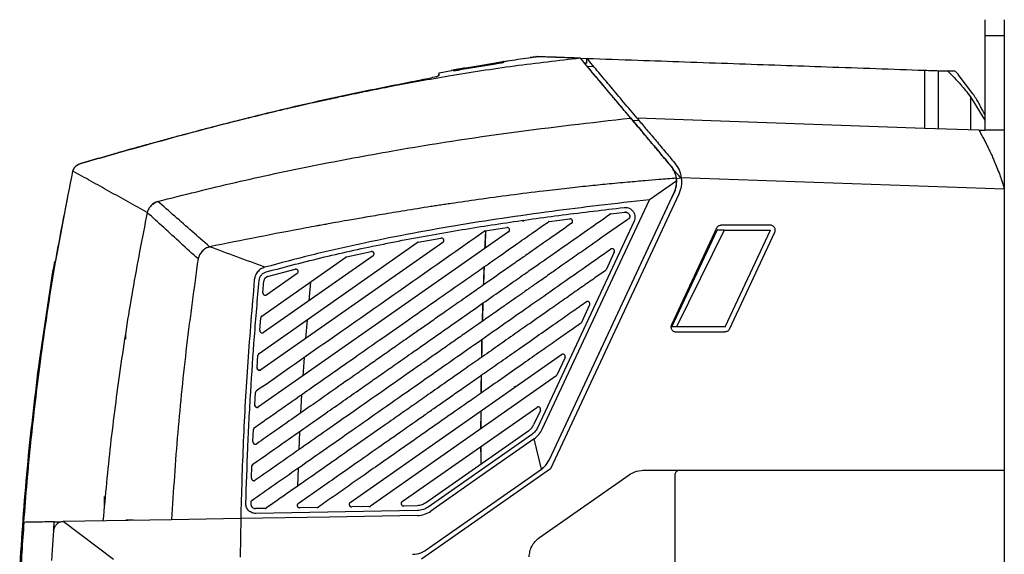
# Model space of a CAD drawing. Extents: x 594 to 1520, y 236 to 1207.
# Tile 26 of 71: x 1317 to 1520, y 712 to 822. Entities that reach past the tile are written whole.
import ezdxf

# ---------------------------------------------------------------- set-up
doc = ezdxf.new("R2010")
doc.units = 0
doc.header["$LTSCALE"] = 5
doc.layers.get('0').update_dxf_attribs({"linetype": 'CONTINUOUS'})

msp = doc.modelspace()

# ---------------------------------------------------------------- linework, layer by layer
at = {"color": 7, "linetype": 'Continuous'}
for p, q in [((1516.05, 818.6), (1516.05, 799.14)), ((1520.05, 818.6), (1516.05, 818.6)), ((1520.05, 818.6), (1520.05, 799.14)), ((1407.72, 811.8), (1415.03, 813.06)), ((1415.03, 812.99), (1407.72, 811.75)), ((1407.72, 811.73), (1415.03, 812.97)), ((1415.03, 812.97), (1415.05, 812.82)), ((1416.6, 813.31), (1416.54, 813.23)), ((1416.57, 813.31), (1416.57, 813.31)), ((1416.58, 813.31), (1416.57, 813.31)), ((1416.6, 813.26), (1416.6, 813.26)), ((1416.6, 813.2), (1416.6, 813.09)), ((1422.18, 814.15), (1423.38, 814.33)), ((1423.38, 814.3), (1422.18, 814.16)), ((1423.71, 814.34), (1423.62, 814.33)), ((1432.56, 814.01), (1433.91, 813.97)), ((1433.91, 812.97), (1433.43, 812.98)), ((1433.91, 812.97), (1433.91, 813.97)), ((1403.27, 810.37), (1403.38, 810.99)), ((1403.38, 810.99), (1405.94, 811.48)), ((1406.28, 811.54), (1405.85, 811.46)), ((1406.27, 811.54), (1406.32, 811.54)), ((1406.32, 811.5), (1406.32, 811.54)), ((1406.32, 811.37), (1406.32, 811.46)), ((1408.8, 811.99), (1407.44, 811.74)), ((1407.72, 811.73), (1407.74, 811.6)), ((1415.03, 812.81), (1407.73, 811.6)), ((1433.95, 812.36), (1435.29, 812.32)), ((1506.43, 811.43), (1506.43, 799.43)), ((1506.43, 811.43), (1508.3, 811.37)), ((1510.6, 810.67), (1509.94, 811.31)), ((1513.58, 806.68), (1510.56, 810.64)), ((1513.05, 806.05), (1516.05, 801.21)), ((1513.05, 806.05), (1513.05, 799.2)), ((1443.31, 801.2), (1444.66, 801.16)), ((1503.55, 799.53), (1444.28, 801.6)), ((1514.84, 799.14), (1503.55, 799.53)), ((1514.84, 799.14), (1516.05, 799.14)), ((1520.05, 799.14), (1516.05, 799.14)), ((1329.21, 792.2), (1329.22, 792.21)), ((1451.26, 791.73), (1451.78, 790.98)), ((1452.43, 788.68), (1446.8, 784.79)), ((1452.43, 788.68), (1452.38, 789.22)), ((1452.39, 789.15), (1453.29, 789.29)), ((1452.43, 788.52), (1452.43, 788.68)), ((1453.38, 789.29), (1453.29, 789.29)), ((1520.05, 786.96), (1453.38, 789.31)), ((1452.12, 786.77), (1451.96, 786.4)), ((1520, 787.12), (1520.05, 786.96)), ((1520.05, 786.96), (1520.05, 728.96)), ((1324.25, 772.09), (1326.82, 785.82)), ((1345.34, 784.46), (1344.95, 784.32)), ((1424.69, 737.46), (1446.8, 784.79)), ((1426.17, 731.17), (1451.96, 786.4)), ((1426.17, 731.17), (1451.44, 785.29)), ((1452.87, 785.98), (1426.4, 729.29)), ((1451.96, 786.4), (1451.44, 785.29)), ((1344.19, 783.8), (1344.19, 783.79)), ((1441.59, 783.21), (1441.82, 783.22)), ((1420.9, 780.38), (1420.8, 780.6)), ((1426.1, 780.29), (1430.39, 780.85)), ((1438.84, 781.88), (1441.7, 782.21)), ((1412.91, 778.39), (1417.37, 779.06)), ((1416.14, 779.89), (1416.55, 779.95)), ((1443.63, 780.37), (1423.79, 737.88)), ((1460.67, 778.96), (1451.34, 758.96)), ((1451.42, 758.54), (1460.75, 778.54)), ((1462.21, 778.54), (1452.41, 758.54)), ((1462.21, 778.54), (1460.75, 778.54)), ((1471.78, 779.54), (1461.57, 779.54)), ((1462.21, 778.54), (1471.78, 778.54)), ((1462.45, 758.54), (1471.78, 778.54)), ((1417.73, 778.16), (1366.14, 742.03)), ((1399.08, 776.03), (1403.78, 776.88)), ((1417.84, 778.26), (1417.73, 778.16)), ((1463.36, 758.12), (1472.69, 778.12)), ((1355.56, 774.95), (1356.01, 775.1)), ((1366.22, 753.07), (1398.89, 775.95)), ((1404.15, 775.98), (1366.61, 749.69)), ((1354.05, 773.59), (1354.06, 773.6)), ((1366.8, 760.8), (1384.12, 772.94)), ((1389.75, 773.22), (1367.17, 757.4)), ((1384.3, 773.02), (1384.12, 772.94)), ((1384.12, 772.94), (1384.3, 773.02)), ((1384.3, 773.02), (1389.36, 774.11)), ((1389.54, 774.12), (1389.36, 774.11)), ((1439.54, 773.98), (1437.85, 770.35)), ((1320.89, 751.45), (1323.75, 770.42)), ((1324.02, 771.99), (1323.75, 770.42)), ((1323.75, 770.42), (1323.75, 770.42)), ((1324.25, 771.99), (1324.02, 771.99)), ((1367.97, 768.94), (1373.68, 770.46)), ((1367.97, 768.95), (1367.43, 768.57)), ((1374.09, 769.57), (1367.81, 765.17)), ((1367.02, 765.63), (1367.24, 768.07)), ((1376.84, 767.83), (1376.47, 763.92)), ((1434.46, 763.1), (1432.76, 759.47)), ((1366.38, 757.85), (1366.59, 760.43)), ((1376.14, 760.02), (1375.82, 756.14)), ((1452.41, 758.54), (1451.42, 758.54)), ((1462.45, 758.54), (1452.41, 758.54)), ((1338.71, 756.01), (1338.71, 757.16)), ((1366.38, 757.85), (1366.38, 757.81)), ((1452.25, 757.54), (1462.45, 757.54)), ((1365.83, 750.13), (1366, 752.7)), ((1375.53, 752.27), (1375.27, 748.42)), ((1385.05, 722.31), (1428.64, 752.83)), ((1429.38, 752.21), (1427.68, 748.59)), ((1319.18, 736.39), (1320.89, 751.45)), ((1320.75, 750.4), (1320.89, 751.45)), ((1427.51, 748.39), (1389.2, 721.56)), ((1419.14, 746.23), (1418.81, 746.09)), ((1365.35, 742.47), (1365.5, 745.02)), ((1375.02, 744.59), (1374.8, 740.77)), ((1395.78, 722.5), (1423.55, 741.95)), ((1424.29, 741.33), (1422.88, 738.31)), ((1364.97, 734.87), (1365.09, 737.39)), ((1374.61, 736.97), (1374.43, 733.19)), ((1421.88, 737.12), (1400.56, 722.18)), ((1422.46, 736.3), (1401.13, 721.36)), ((1424.51, 729.19), (1423.03, 735.48)), ((1364.67, 727.33), (1364.76, 729.83)), ((1424.51, 729.19), (1425.45, 730.05)), ((1425.45, 730.05), (1426.17, 731.17)), ((1374.28, 729.42), (1374.15, 725.66)), ((1426.4, 729.29), (1399.78, 710.65)), ((1400.71, 712.53), (1424.51, 729.19)), ((1400.71, 712.53), (1424.51, 729.19)), ((1424.11, 715.07), (1442.65, 728.05)), ((1445.52, 728.96), (1520.05, 728.96)), ((1452.06, 727.96), (1452.06, 688.96)), ((1520.05, 728.96), (1520.05, 687.96)), ((1364.67, 727.33), (1364.67, 727.31)), ((1334.31, 721.84), (1334.31, 723.54)), ((1334.31, 721.84), (1334.47, 721.84)), ((1363.51, 722.06), (1363.51, 722.11)), ((1364.52, 722.33), (1364.51, 722.08)), ((1388.92, 721.47), (1385.35, 721.4)), ((1398.89, 721.64), (1396.08, 721.59)), ((1367.47, 721.09), (1365.53, 721.06)), ((1398.9, 720.64), (1365.54, 720.06)), ((1378.2, 721.28), (1374.62, 721.22)), ((1348.15, 718.75), (1325.78, 718.36)), ((1336.17, 710.54), (1325.78, 718.36)), ((1340.31, 718.66), (1338.71, 718.66)), ((1338.71, 718.59), (1338.71, 718.66)), ((1340.31, 718.62), (1340.31, 718.66)), ((1362.44, 719), (1348.15, 718.75)), ((1362.44, 719), (1362.32, 711)), ((1317.43, 716.17), (1316.85, 708.53)), ((1323.82, 716.52), (1323.52, 712.52)), ((1323.52, 712.52), (1323.37, 710.32))]:
    msp.add_line(p, q, dxfattribs=at)
at = {"color": 8, "linetype": 'Continuous'}
msp.add_line((1420.64, 780.53), (1420.74, 780.32), dxfattribs=at)
at = {"color": 7, "linetype": 'Continuous', "flags": 128}
for points in [[(1412.86, 774.75), (1412.88, 775.21), (1412.9, 775.67), (1412.92, 776.12), (1412.94, 776.58), (1412.97, 777.04), (1412.99, 777.49), (1413.01, 777.95), (1413.03, 778.41)], [(1412.57, 767.22), (1412.59, 767.69), (1412.6, 768.16), (1412.62, 768.63), (1412.64, 769.1), (1412.66, 769.57), (1412.67, 770.04), (1412.69, 770.51), (1412.71, 770.98)], [(1412.34, 759.74), (1412.36, 760.2), (1412.37, 760.67), (1412.38, 761.14), (1412.39, 761.61), (1412.41, 762.07), (1412.42, 762.54), (1412.44, 763.01), (1412.45, 763.47)], [(1412.18, 752.3), (1412.19, 752.76), (1412.2, 753.23), (1412.2, 753.69), (1412.21, 754.15), (1412.22, 754.62), (1412.23, 755.08), (1412.24, 755.55), (1412.25, 756.01)], [(1412.07, 744.9), (1412.08, 745.36), (1412.08, 745.82), (1412.09, 746.28), (1412.09, 746.75), (1412.1, 747.21), (1412.11, 747.67), (1412.11, 748.13), (1412.12, 748.59)], [(1412.03, 737.54), (1412.03, 738), (1412.03, 738.46), (1412.03, 738.92), (1412.04, 739.38), (1412.04, 739.84), (1412.04, 740.3), (1412.04, 740.76), (1412.04, 741.22)], [(1423.03, 735.48), (1412.37, 728.01), (1401.7, 720.54)], [(1412.05, 730.23), (1412.04, 730.69), (1412.04, 731.14), (1412.04, 731.6), (1412.04, 732.06), (1412.04, 732.51), (1412.03, 732.97), (1412.03, 733.42), (1412.03, 733.88)], [(1398.92, 719.64), (1380.68, 719.32), (1362.44, 719)]]:
    msp.add_lwpolyline(points, dxfattribs=at)
at = {"color": 7, "linetype": 'Continuous'}
for centre, radius, start, end in [((1365.26, 729.81), 0.5, 125.0074, 177.8256), ((1398.83, 724.65), 5.01, 271.0319, 304.9714)]:
    msp.add_arc(centre, radius, start, end, dxfattribs=at)
for start_param, end_param in [(3.102369, 3.10642), (3.110592, 3.114751), (3.118897, 3.123031), (3.127152, 3.13126), (3.135356, 3.13944), (3.143512, 3.147572), (3.151621, 3.155658)]:
    msp.add_ellipse((2316.75, 735.88), major_axis=(904.71, -7.07), ratio=0.999712, start_param=start_param, end_param=end_param, dxfattribs=at)
for points, knots in [([(1516.05, 821.96), (1516.05, 821.91), (1516.05, 821.82), (1516.05, 821.09), (1516.05, 820.01), (1516.05, 819.07), (1516.05, 818.6)], [0, 0, 0, 0, 0.25, 0.5, 0.75, 1, 1, 1, 1]), ([(1520.05, 821.96), (1520.05, 821.91), (1520.05, 821.82), (1520.05, 821.09), (1520.05, 820.01), (1520.05, 819.07), (1520.05, 818.6)], [0, 0, 0, 0, 0.25, 0.5, 0.75, 1, 1, 1, 1]), ([(1432.56, 814.01), (1428.02, 813.49), (1418.92, 812.45), (1405.89, 810.43), (1397.03, 808.83), (1392.3, 807.92), (1391.13, 807.69), (1389.97, 807.46), (1388.81, 807.23), (1387.64, 806.99), (1386.48, 806.75), (1385.32, 806.51), (1384.26, 806.29), (1383.13, 806.05), (1381.74, 805.75), (1379.8, 805.33), (1377.6, 804.85), (1375.25, 804.32), (1373.12, 803.83), (1371.06, 803.35), (1365.88, 802.12), (1360.91, 800.89), (1356.13, 799.66), (1354.65, 799.28), (1352.87, 798.81), (1350.67, 798.23), (1348.07, 797.53), (1345.19, 796.74), (1342.36, 795.96), (1339.9, 795.27), (1338.05, 794.75), (1337.03, 794.46), (1336.62, 794.34)], [0, 0, 0, 0, 0.1399949, 0.2800115, 0.4032431, 0.4153474, 0.4274518, 0.4395563, 0.451661, 0.4637658, 0.4758706, 0.4879756, 0.5000806, 0.5088372, 0.5233311, 0.543562, 0.5695299, 0.5923413, 0.6171229, 0.6366453, 0.6568265, 0.7800142, 0.793388, 0.8077982, 0.8266208, 0.849856, 0.8775034, 0.9087712, 0.9413457, 0.9674084, 0.9869599, 1, 1, 1, 1]), ([(1415.03, 813.06), (1415.23, 813.09), (1415.63, 813.16), (1416.07, 813.22), (1416.34, 813.27), (1416.49, 813.29), (1416.59, 813.3), (1416.6, 813.3), (1416.6, 813.31)], [0, 0, 0, 0, 0.249794, 0.4991495, 0.624308, 0.749494, 0.874722, 1, 1, 1, 1]), ([(1416.6, 813.26), (1416.6, 813.26), (1416.59, 813.25), (1416.49, 813.23), (1416.33, 813.21), (1416.07, 813.16), (1415.63, 813.09), (1415.23, 813.02), (1415.03, 812.99)], [0, 0, 0, 0, 0.125257, 0.250468, 0.375663, 0.50082, 0.750155, 1, 1, 1, 1]), ([(1415.03, 812.97), (1415.23, 813), (1415.63, 813.07), (1416.07, 813.13), (1416.34, 813.17), (1416.49, 813.19), (1416.59, 813.2), (1416.6, 813.2), (1416.6, 813.2)], [0, 0, 0, 0, 0.249777, 0.499118, 0.624311, 0.749506, 0.874735, 1, 1, 1, 1]), ([(1416.6, 813.09), (1416.6, 813.08), (1416.59, 813.08), (1416.49, 813.06), (1416.33, 813.03), (1416.07, 812.98), (1415.63, 812.91), (1415.23, 812.84), (1415.03, 812.81)], [0, 0, 0, 0, 0.1252611, 0.2504729, 0.3756631, 0.5008145, 0.7501442, 1, 1, 1, 1]), ([(1423.96, 814.31), (1423.25, 814.22), (1421.78, 814.01), (1419.58, 813.7), (1417.83, 813.45), (1416.88, 813.3), (1416.6, 813.26)], [0, 0, 0, 0, 0.269916, 0.558662, 0.873906, 1, 1, 1, 1]), ([(1427.53, 814.19), (1426.7, 814.22), (1425.04, 814.28), (1423.65, 814.32), (1423.47, 814.33), (1423.38, 814.33)], [0, 0, 0, 0, 0.334267, 0.6676, 1, 1, 1, 1]), ([(1432.56, 814.01), (1431.41, 814.05), (1429.1, 814.13), (1426.58, 814.22), (1424.83, 814.28), (1424.26, 814.3), (1424.02, 814.31)], [0, 0, 0, 0, 0.268543, 0.536083, 0.802621, 1, 1, 1, 1]), ([(1432.56, 814.01), (1431.57, 814.05), (1429.58, 814.12), (1427.4, 814.19), (1425.82, 814.25), (1424.84, 814.28), (1424.72, 814.29), (1424.66, 814.29)], [0, 0, 0, 0, 0.201271, 0.402337, 0.602525, 0.801167, 1, 1, 1, 1]), ([(1442.94, 801.65), (1441.75, 803.06), (1439.39, 805.88), (1435.9, 810.04), (1433.67, 812.69), (1432.56, 814.01)], [0, 0, 0, 0, 0.333781, 0.66716, 1, 1, 1, 1]), ([(1433.91, 813.97), (1437.4, 813.84), (1444.12, 813.61), (1454.21, 813.26), (1464.06, 812.91), (1473.83, 812.57), (1483.62, 812.23), (1493.51, 811.88), (1500.22, 811.65), (1503.55, 811.53)], [0, 0, 0, 0, 0.150045, 0.288914, 0.434016, 0.573501, 0.709614, 0.855619, 1, 1, 1, 1]), ([(1444.28, 801.6), (1443.34, 802.73), (1441.52, 804.9), (1438.85, 808.07), (1436.29, 811.13), (1434.71, 813.01), (1433.91, 813.97)], [0, 0, 0, 0, 0.258847, 0.500696, 0.747666, 1, 1, 1, 1]), ([(1403.38, 810.41), (1403.38, 810.42), (1403.38, 810.47), (1403.38, 810.66), (1403.38, 810.92), (1403.38, 810.96), (1403.38, 810.99)], [0, 0, 0, 0, 0.014839, 0.139064, 0.49063, 1, 1, 1, 1]), ([(1403.38, 810.99), (1403.38, 810.99), (1403.38, 810.99), (1403.38, 810.99), (1403.38, 810.99)], [0, 0, 0, 0, 0.499993, 1, 1, 1, 1]), ([(1407.44, 811.75), (1407.35, 811.73), (1407.07, 811.68), (1406.68, 811.61), (1406.4, 811.56), (1406.29, 811.54), (1406.27, 811.54), (1406.27, 811.54)], [0, 0, 0, 0, 0.136599, 0.424093, 0.711401, 0.855699, 1, 1, 1, 1]), ([(1406.32, 811.54), (1406.34, 811.54), (1406.38, 811.55), (1406.69, 811.61), (1407.08, 811.68), (1407.44, 811.75), (1407.63, 811.78), (1407.72, 811.8)], [0, 0, 0, 0, 0.249846, 0.499421, 0.74895, 0.874442, 1, 1, 1, 1]), ([(1407.72, 811.75), (1407.63, 811.73), (1407.44, 811.7), (1407.08, 811.63), (1406.69, 811.56), (1406.38, 811.51), (1406.34, 811.51), (1406.32, 811.5)], [0, 0, 0, 0, 0.125529, 0.251005, 0.500551, 0.750152, 1, 1, 1, 1]), ([(1406.32, 811.46), (1406.34, 811.47), (1406.38, 811.48), (1406.69, 811.54), (1407.08, 811.61), (1407.44, 811.68), (1407.63, 811.71), (1407.72, 811.73)], [0, 0, 0, 0, 0.249922, 0.499494, 0.748977, 0.874449, 1, 1, 1, 1]), ([(1407.73, 811.6), (1407.63, 811.58), (1407.44, 811.55), (1407.08, 811.49), (1406.69, 811.42), (1406.38, 811.37), (1406.34, 811.37), (1406.32, 811.37)], [0, 0, 0, 0, 0.125517, 0.250992, 0.50056, 0.750173, 1, 1, 1, 1]), ([(1443.31, 801.2), (1442.82, 801.79), (1441.93, 802.85), (1440.74, 804.26), (1439.83, 805.35), (1439.09, 806.23), (1437.86, 807.7), (1436.1, 809.8), (1434.66, 811.51), (1433.95, 812.36)], [0, 0, 0, 0, 0.1512006, 0.2744534, 0.3673914, 0.4361406, 0.5045982, 0.7561922, 1, 1, 1, 1]), ([(1503.55, 811.53), (1503.55, 811.25), (1503.55, 810.67), (1503.55, 809.55), (1503.55, 808.27), (1503.55, 806.8), (1503.55, 805.17), (1503.55, 803.39), (1503.55, 801.49), (1503.55, 800.19), (1503.55, 799.53)], [0, 0, 0, 0, 0.1159087, 0.2326203, 0.3541547, 0.4756838, 0.602469, 0.7309257, 0.8651826, 1, 1, 1, 1]), ([(1503.55, 811.53), (1503.59, 811.53), (1503.67, 811.53), (1504.3, 811.51), (1505.06, 811.48), (1505.78, 811.46), (1506.21, 811.44), (1506.43, 811.43)], [0, 0, 0, 0, 0.243199, 0.498928, 0.713499, 0.856657, 1, 1, 1, 1]), ([(1508.3, 811.37), (1508.77, 810.92), (1509.73, 810), (1510.96, 808.66), (1512.08, 807.33), (1512.72, 806.49), (1513.05, 806.05)], [0, 0, 0, 0, 0.2715584, 0.5505357, 0.7657803, 1, 1, 1, 1]), ([(1509.84, 811.31), (1509.79, 811.32), (1509.65, 811.32), (1508.83, 811.35), (1508.3, 811.37)], [0, 0, 0, 0, 0.345822, 1, 1, 1, 1]), ([(1336.62, 794.34), (1341.66, 795.76), (1351.76, 798.6), (1367, 802.52), (1382.32, 806.13), (1392.6, 808.17), (1397.74, 809.18)], [0, 0, 0, 0, 0.24995, 0.499976, 0.750043, 1, 1, 1, 1]), ([(1397.74, 809.18), (1398.48, 809.33), (1399.36, 809.5), (1400.7, 809.77), (1401.91, 810.01), (1403.12, 810.3), (1403.29, 810.37), (1403.38, 810.41)], [0, 0, 0, 0, 0.250534, 0.294578, 0.502879, 0.751353, 1, 1, 1, 1]), ([(1516.05, 802.32), (1516, 802.43), (1515.88, 802.66), (1515.69, 803.04), (1515.48, 803.44), (1515.16, 804.04), (1514.73, 804.82), (1514.17, 805.77), (1513.79, 806.35), (1513.58, 806.68)], [0, 0, 0, 0, 0.062676, 0.129435, 0.199721, 0.277137, 0.463163, 0.701821, 1, 1, 1, 1]), ([(1345.34, 784.46), (1350.68, 785.8), (1361.37, 788.49), (1377.54, 791.92), (1396.51, 795.46), (1418.3, 798.85), (1434.72, 800.72), (1442.94, 801.65)], [0, 0, 0, 0, 0.166673, 0.333369, 0.500062, 0.750029, 1, 1, 1, 1]), ([(1442.94, 801.65), (1443.82, 800.6), (1445.58, 798.5), (1448.38, 795.16), (1450.3, 792.87), (1451.26, 791.73)], [0, 0, 0, 0, 0.332698, 0.665993, 1, 1, 1, 1]), ([(1451.26, 791.73), (1450.55, 792.58), (1449.12, 794.29), (1447.05, 796.75), (1445.07, 799.1), (1443.9, 800.5), (1443.31, 801.2)], [0, 0, 0, 0, 0.251076, 0.501801, 0.751371, 1, 1, 1, 1]), ([(1444.28, 801.6), (1444.85, 800.93), (1446.01, 799.55), (1447.93, 797.26), (1449.94, 794.86), (1451.33, 793.21), (1452.03, 792.37)], [0, 0, 0, 0, 0.245197, 0.498263, 0.746894, 1, 1, 1, 1]), ([(1514.84, 799.14), (1514.97, 798.9), (1515.23, 798.41), (1515.65, 797.63), (1516.07, 796.81), (1516.51, 795.95), (1516.95, 795.04), (1517.33, 794.25), (1517.67, 793.49), (1518.05, 792.62), (1518.55, 791.41), (1519.06, 790.06), (1519.48, 788.84), (1519.76, 787.96), (1519.91, 787.43), (1519.98, 787.2), (1520, 787.14), (1520, 787.12), (1520, 787.12), (1520, 787.12), (1520, 787.12), (1520, 787.12), (1520, 787.12)], [0, 0, 0, 0, 0.07714, 0.154275, 0.231425, 0.308595, 0.388572, 0.468534, 0.510025, 0.576044, 0.677924, 0.793562, 0.883583, 0.94803, 0.986861, 0.996646, 0.999127, 0.999765, 0.999933, 0.999979, 0.999992, 1, 1, 1, 1]), ([(1520.05, 799.14), (1520.05, 798.31), (1520.05, 796.64), (1520.05, 793.62), (1520.05, 790.36), (1520.05, 788.09), (1520.05, 786.96)], [0, 0, 0, 0, 0.250031, 0.500076, 0.750031, 1, 1, 1, 1]), ([(1336.62, 794.34), (1335.38, 793.99), (1332.91, 793.28), (1330.45, 792.56), (1329.21, 792.2)], [0, 0, 0, 0, 0.499999, 1, 1, 1, 1]), ([(1329.22, 792.21), (1330.45, 792.56), (1332.92, 793.28), (1335.38, 793.99), (1336.62, 794.34)], [0, 0, 0, 0, 0.5000543, 1, 1, 1, 1]), ([(1321.09, 751.35), (1322.02, 757.94), (1323.89, 771.12), (1326.51, 784.17), (1327.82, 790.69)], [0, 0, 0, 0, 0.5000063, 1, 1, 1, 1]), ([(1327.82, 790.7), (1327.87, 790.87), (1327.98, 791.22), (1328.3, 791.66), (1328.71, 792.01), (1329.05, 792.14), (1329.22, 792.21)], [0, 0, 0, 0, 0.250165, 0.500065, 0.749906, 1, 1, 1, 1]), ([(1327.82, 790.69), (1327.86, 790.84), (1327.96, 791.19), (1328.28, 791.65), (1328.72, 792.01), (1329.06, 792.14), (1329.21, 792.2)], [0, 0, 0, 0, 0.213313, 0.500729, 0.767695, 1, 1, 1, 1]), ([(1343.15, 782.16), (1341.84, 782.9), (1339.2, 784.36), (1335.31, 786.52), (1331.5, 788.65), (1329.05, 790.01), (1327.82, 790.69)], [0, 0, 0, 0, 0.249998, 0.5, 0.750002, 1, 1, 1, 1]), ([(1452.38, 789.22), (1452.28, 789.68), (1452.08, 790.6), (1451.54, 791.35), (1451.26, 791.73)], [0, 0, 0, 0, 0.499413, 1, 1, 1, 1]), ([(1453.29, 789.29), (1453.04, 789.57), (1452.53, 790.13), (1452.03, 790.69), (1451.78, 790.98)], [0, 0, 0, 0, 0.499945, 1, 1, 1, 1]), ([(1452.39, 789.15), (1452.33, 789.48), (1452.22, 790.11), (1451.93, 790.69), (1451.78, 790.98)], [0, 0, 0, 0, 0.505246, 1, 1, 1, 1]), ([(1452.03, 792.37), (1452.36, 791.91), (1453.03, 790.99), (1453.26, 789.87), (1453.38, 789.31)], [0, 0, 0, 0, 0.5001495, 1, 1, 1, 1]), ([(1448.74, 788.95), (1447.8, 788.87), (1445.67, 788.7), (1442.11, 788.39), (1438.86, 788.09), (1436.12, 787.82), (1434.11, 787.61), (1431.99, 787.39), (1429.75, 787.14), (1427.4, 786.87), (1423.5, 786.41), (1418.18, 785.75), (1411.82, 784.88), (1407.55, 784.26), (1405.28, 783.92), (1404.66, 783.83), (1404.05, 783.74), (1403.45, 783.65), (1402.84, 783.56), (1402.24, 783.46), (1400.05, 783.13), (1396.52, 782.57), (1391.88, 781.8), (1387.95, 781.13), (1384.73, 780.57), (1382.33, 780.15), (1380.65, 779.84), (1379.6, 779.65), (1378.83, 779.51), (1377.66, 779.3), (1370.03, 777.89), (1362.65, 776.42), (1356.01, 775.1)], [0, 0, 0, 0, 0.03007, 0.068137, 0.114201, 0.134487, 0.156007, 0.178762, 0.202752, 0.227978, 0.25444, 0.328258, 0.399311, 0.459548, 0.466175, 0.472775, 0.479349, 0.485895, 0.492414, 0.498906, 0.505371, 0.563139, 0.613269, 0.655761, 0.690616, 0.717833, 0.733862, 0.745176, 0.751778, 0.758937, 0.783216, 1, 1, 1, 1]), ([(1452.38, 789.22), (1451.77, 789.18), (1450.56, 789.09), (1449.34, 789), (1448.74, 788.95)], [0, 0, 0, 0, 0.499999, 1, 1, 1, 1]), ([(1451.96, 786.4), (1452.1, 786.74), (1452.37, 787.42), (1452.41, 788.15), (1452.43, 788.52)], [0, 0, 0, 0, 0.491551, 1, 1, 1, 1]), ([(1452.12, 786.77), (1452.23, 787.16), (1452.47, 787.94), (1452.42, 788.75), (1452.39, 789.15)], [0, 0, 0, 0, 0.503619, 1, 1, 1, 1]), ([(1453.38, 789.31), (1453.41, 788.74), (1453.48, 787.59), (1453.07, 786.52), (1452.87, 785.98)], [0, 0, 0, 0, 0.494276, 1, 1, 1, 1]), ([(1345.34, 784.46), (1345.08, 784.36), (1344.57, 784.16), (1343.96, 783.59), (1343.42, 782.95), (1343.24, 782.43), (1343.15, 782.16)], [0, 0, 0, 0, 0.249866, 0.500043, 0.749893, 1, 1, 1, 1]), ([(1344.21, 783.78), (1344.33, 783.9), (1344.65, 784.21), (1345.08, 784.37), (1345.34, 784.46)], [0, 0, 0, 0, 0.384555, 1, 1, 1, 1]), ([(1356.01, 775.1), (1354.8, 776.16), (1352.39, 778.27), (1348.82, 781.41), (1346.5, 783.45), (1345.34, 784.46)], [0, 0, 0, 0, 0.333332, 0.666668, 1, 1, 1, 1]), ([(1446.8, 784.79), (1443.3, 784.4), (1436.59, 783.65), (1426.47, 782.38), (1416.62, 781), (1406.6, 779.43), (1396.78, 777.68), (1386.87, 775.67), (1377.12, 773.45), (1370.63, 771.72), (1367.44, 770.87)], [0, 0, 0, 0, 0.1307952, 0.2509738, 0.3794602, 0.5009024, 0.6281739, 0.7502937, 0.8770747, 1, 1, 1, 1]), ([(1367.7, 769.91), (1371.7, 770.96), (1379.72, 773.08), (1391.96, 775.73), (1404.23, 778.03), (1416.55, 779.99), (1428.97, 781.72), (1437.34, 782.7), (1441.59, 783.21)], [0, 0, 0, 0, 0.165026, 0.3311, 0.499634, 0.663471, 0.82911, 1, 1, 1, 1]), ([(1441.82, 783.22), (1441.82, 783.22), (1441.96, 783.22), (1442.22, 783.19), (1442.67, 783.05), (1443.08, 782.8), (1443.36, 782.5), (1443.48, 782.33), (1443.52, 782.27), (1443.61, 782.13), (1443.74, 781.82), (1443.83, 781.32), (1443.8, 780.83), (1443.69, 780.52), (1443.63, 780.37)], [0, 0, 0, 0, 0.000017, 0.105819, 0.19959, 0.350289, 0.45266, 0.506461, 0.506464, 0.506468, 0.633104, 0.757584, 0.879882, 1, 1, 1, 1]), ([(1343.15, 782.16), (1342.1, 776.82), (1339.99, 766.12), (1338.37, 755.34), (1337.56, 749.94)], [0, 0, 0, 0, 0.499999, 1, 1, 1, 1]), ([(1353.63, 772.59), (1352.45, 773.67), (1350.08, 775.84), (1346.55, 779.06), (1344.29, 781.13), (1343.15, 782.16)], [0, 0, 0, 0, 0.333329, 0.66667, 1, 1, 1, 1]), ([(1364.97, 730.22), (1367.25, 731.82), (1371.96, 735.12), (1379.07, 740.1), (1384.76, 744.08), (1388.91, 746.99), (1391.64, 748.9), (1394.71, 751.05), (1398.27, 753.54), (1402.24, 756.33), (1406.26, 759.14), (1410.39, 762.03), (1414.38, 764.83), (1418.14, 767.46), (1421.21, 769.61), (1424.17, 771.68), (1428.15, 774.47), (1433.07, 777.91), (1436.85, 780.56), (1438.61, 781.79)], [0, 0, 0, 0, 0.092828, 0.191701, 0.28978, 0.324677, 0.360937, 0.40103, 0.44942, 0.506104, 0.562932, 0.613076, 0.674427, 0.725451, 0.76615, 0.799673, 0.845832, 0.92833, 1, 1, 1, 1]), ([(1442.59, 780.92), (1441.14, 779.9), (1438.14, 777.8), (1434.63, 775.34), (1432.05, 773.54), (1430.45, 772.42), (1428.65, 771.16), (1426.57, 769.7), (1424.45, 768.21), (1422.38, 766.77), (1420.55, 765.48), (1418.71, 764.19), (1416.77, 762.84), (1414.52, 761.26), (1411.94, 759.45), (1409.24, 757.56), (1406.71, 755.8), (1404.39, 754.16), (1402.18, 752.62), (1399.98, 751.08), (1396.54, 748.67), (1391.78, 745.33), (1385.91, 741.23), (1380.33, 737.32), (1375.19, 733.72), (1370.26, 730.26), (1367.04, 728.01), (1365.45, 726.9)], [0, 0, 0, 0, 0.056422, 0.116758, 0.13653, 0.156689, 0.178792, 0.206607, 0.237521, 0.2615, 0.28706, 0.308715, 0.333175, 0.362199, 0.396553, 0.433343, 0.467362, 0.494622, 0.523931, 0.55317, 0.580193, 0.657787, 0.738291, 0.808363, 0.874631, 0.93851, 1, 1, 1, 1]), ([(1430.74, 779.94), (1430.78, 779.98), (1430.86, 780.05), (1430.93, 780.19), (1430.96, 780.36), (1430.93, 780.53), (1430.84, 780.68), (1430.72, 780.78), (1430.56, 780.85), (1430.45, 780.85), (1430.39, 780.85)], [0, 0, 0, 0, 0.11513, 0.247172, 0.359312, 0.49791, 0.626572, 0.752605, 0.852422, 1, 1, 1, 1]), ([(1438.84, 781.88), (1438.8, 781.87), (1438.71, 781.86), (1438.64, 781.82), (1438.61, 781.79)], [0, 0, 0, 0, 0.500003, 1, 1, 1, 1]), ([(1438.61, 781.79), (1438.63, 781.8), (1438.66, 781.83), (1438.74, 781.86), (1438.8, 781.87), (1438.84, 781.88)], [0, 0, 0, 0, 0.251651, 0.509335, 1, 1, 1, 1]), ([(1442.79, 781.44), (1442.76, 781.54), (1442.7, 781.71), (1442.55, 781.91), (1442.38, 782.05), (1442.18, 782.16), (1441.95, 782.22), (1441.79, 782.21), (1441.7, 782.21)], [0, 0, 0, 0, 0.223565, 0.35761, 0.503158, 0.67794, 0.816707, 1, 1, 1, 1]), ([(1441.7, 782.21), (1441.82, 782.21), (1442.04, 782.22), (1442.36, 782.08), (1442.61, 781.85), (1442.74, 781.62), (1442.78, 781.48), (1442.79, 781.44)], [0, 0, 0, 0, 0.230991, 0.46198, 0.692967, 0.923942, 1, 1, 1, 1]), ([(1442.59, 780.92), (1442.62, 780.95), (1442.7, 781.01), (1442.77, 781.13), (1442.8, 781.26), (1442.8, 781.35), (1442.8, 781.4), (1442.79, 781.43), (1442.79, 781.44), (1442.79, 781.44)], [0, 0, 0, 0, 0.22635, 0.499726, 0.704638, 0.854955, 0.952337, 0.982207, 1, 1, 1, 1]), ([(1365.3, 737.78), (1366.22, 738.43), (1368.09, 739.74), (1370.93, 741.72), (1374.06, 743.92), (1377.62, 746.41), (1381.7, 749.27), (1386.23, 752.44), (1391.23, 755.94), (1396.74, 759.8), (1402.74, 764), (1407.96, 767.65), (1412.31, 770.7), (1415.84, 773.17), (1419.45, 775.7), (1422.86, 778.09), (1424.94, 779.55), (1425.88, 780.2)], [0, 0, 0, 0, 0.045741, 0.092577, 0.140508, 0.200904, 0.268724, 0.342658, 0.425109, 0.516391, 0.615513, 0.722414, 0.774483, 0.831097, 0.897107, 0.953409, 1, 1, 1, 1]), ([(1430.74, 779.94), (1429.41, 779.01), (1426.5, 776.98), (1422.91, 774.46), (1420.23, 772.58), (1418.78, 771.57), (1417.59, 770.74), (1416.03, 769.64), (1413.8, 768.08), (1410.83, 766), (1407.61, 763.75), (1404.58, 761.63), (1401.94, 759.78), (1399.59, 758.13), (1397.03, 756.34), (1394.37, 754.48), (1391.64, 752.57), (1389.06, 750.75), (1385.67, 748.38), (1381.57, 745.51), (1377.06, 742.35), (1373, 739.51), (1369.33, 736.94), (1366.93, 735.26), (1365.75, 734.44)], [0, 0, 0, 0, 0.061438, 0.134093, 0.165705, 0.185401, 0.200812, 0.220845, 0.25748, 0.303546, 0.35791, 0.406038, 0.44355, 0.479717, 0.514895, 0.561667, 0.602229, 0.640944, 0.681066, 0.75856, 0.830237, 0.889509, 0.945558, 1, 1, 1, 1]), ([(1412.91, 778.39), (1412.88, 778.38), (1412.8, 778.36), (1412.74, 778.32), (1412.71, 778.3)], [0, 0, 0, 0, 0.499987, 1, 1, 1, 1]), ([(1417.73, 778.16), (1417.77, 778.19), (1417.85, 778.26), (1417.93, 778.4), (1417.95, 778.58), (1417.92, 778.76), (1417.81, 778.92), (1417.67, 779.03), (1417.51, 779.07), (1417.41, 779.07), (1417.37, 779.06)], [0, 0, 0, 0, 0.108509, 0.231912, 0.365169, 0.50006, 0.645694, 0.781115, 0.899846, 1, 1, 1, 1]), ([(1426.1, 780.29), (1426.06, 780.28), (1425.98, 780.27), (1425.91, 780.22), (1425.88, 780.2)], [0, 0, 0, 0, 0.499999, 1, 1, 1, 1]), ([(1460.67, 778.96), (1460.72, 779.04), (1460.81, 779.21), (1461.03, 779.39), (1461.29, 779.52), (1461.48, 779.53), (1461.57, 779.54)], [0, 0, 0, 0, 0.250101, 0.499985, 0.749614, 1, 1, 1, 1]), ([(1472.69, 778.12), (1472.72, 778.19), (1472.78, 778.35), (1472.79, 778.6), (1472.74, 778.85), (1472.64, 779.06), (1472.5, 779.24), (1472.32, 779.39), (1472.08, 779.51), (1471.88, 779.53), (1471.78, 779.54)], [0, 0, 0, 0, 0.124111, 0.248824, 0.374141, 0.500064, 0.596159, 0.711543, 0.846173, 1, 1, 1, 1]), ([(1365.72, 745.4), (1370.92, 749.04), (1386.58, 760.01), (1402.24, 770.98), (1412.71, 778.3)], [0, 0, 0, 0, 0.3320141, 1, 1, 1, 1]), ([(1404.15, 775.98), (1404.18, 776), (1404.25, 776.05), (1404.33, 776.18), (1404.37, 776.33), (1404.37, 776.47), (1404.33, 776.6), (1404.26, 776.71), (1404.19, 776.77), (1404.15, 776.8), (1404.13, 776.81), (1404.12, 776.82), (1404.11, 776.82), (1404.11, 776.82), (1404.11, 776.82), (1404.11, 776.82), (1404.11, 776.83), (1404.11, 776.83), (1404.11, 776.83), (1404.11, 776.83), (1404.11, 776.83), (1404.11, 776.83), (1404.11, 776.83), (1404.1, 776.83), (1404.07, 776.85), (1404.01, 776.87), (1403.9, 776.89), (1403.83, 776.88), (1403.78, 776.88)], [0, 0, 0, 0, 0.082252, 0.190965, 0.330505, 0.412083, 0.499816, 0.628445, 0.690325, 0.720296, 0.735011, 0.742295, 0.745918, 0.747725, 0.74863, 0.749079, 0.749306, 0.749419, 0.749476, 0.749502, 0.74952, 0.749533, 0.750107, 0.755192, 0.769704, 0.823296, 0.903741, 1, 1, 1, 1]), ([(1356.01, 775.1), (1355.72, 775), (1355.15, 774.79), (1354.48, 774.16), (1353.9, 773.46), (1353.72, 772.88), (1353.63, 772.59)], [0, 0, 0, 0, 0.24974, 0.500031, 0.749943, 1, 1, 1, 1]), ([(1356.01, 775.1), (1355.72, 775), (1355.15, 774.79), (1354.51, 774.22), (1354.2, 773.78), (1354.06, 773.58)], [0, 0, 0, 0, 0.356916, 0.714318, 1, 1, 1, 1]), ([(1367.44, 770.87), (1365.49, 771.59), (1361.58, 773.04), (1357.87, 774.41), (1356.01, 775.1)], [0, 0, 0, 0, 0.499999, 1, 1, 1, 1]), ([(1364.73, 722.73), (1366.29, 723.82), (1369.45, 726.04), (1374.36, 729.47), (1379.68, 733.2), (1385.51, 737.28), (1391.85, 741.72), (1397.99, 746.03), (1403.54, 749.91), (1408.89, 753.65), (1414.72, 757.74), (1420.67, 761.91), (1426.81, 766.21), (1432.64, 770.29), (1436.84, 773.23), (1438.8, 774.6)], [0, 0, 0, 0, 0.063006, 0.128364, 0.198579, 0.278584, 0.364407, 0.455412, 0.527375, 0.589081, 0.671902, 0.763796, 0.830085, 0.92056, 1, 1, 1, 1]), ([(1399.08, 776.03), (1399.05, 776.03), (1398.98, 776.01), (1398.92, 775.97), (1398.89, 775.95)], [0, 0, 0, 0, 0.5000057, 1, 1, 1, 1]), ([(1439.59, 774.19), (1439.58, 774.24), (1439.58, 774.33), (1439.52, 774.46), (1439.43, 774.56), (1439.32, 774.64), (1439.19, 774.69), (1439.05, 774.7), (1438.92, 774.67), (1438.84, 774.63), (1438.8, 774.6)], [0, 0, 0, 0, 0.124999, 0.249999, 0.375002, 0.499999, 0.625002, 0.750001, 0.875004, 1, 1, 1, 1]), ([(1353.63, 772.59), (1352.82, 766.63), (1351.18, 754.71), (1349.34, 736.76), (1348.54, 724.76), (1348.15, 718.75)], [0, 0, 0, 0, 0.33334, 0.666674, 1, 1, 1, 1]), ([(1389.75, 773.22), (1389.78, 773.24), (1389.85, 773.29), (1389.93, 773.42), (1389.97, 773.57), (1389.96, 773.71), (1389.92, 773.84), (1389.85, 773.95), (1389.77, 774.02), (1389.73, 774.05), (1389.71, 774.06), (1389.7, 774.06), (1389.7, 774.07), (1389.7, 774.07), (1389.69, 774.07), (1389.69, 774.07), (1389.69, 774.07), (1389.69, 774.07), (1389.69, 774.07), (1389.69, 774.07), (1389.69, 774.07), (1389.69, 774.07), (1389.64, 774.1), (1389.54, 774.12), (1389.44, 774.13), (1389.38, 774.12), (1389.36, 774.11)], [0, 0, 0, 0, 0.082437, 0.191238, 0.330782, 0.412298, 0.499844, 0.628198, 0.690204, 0.72027, 0.735031, 0.742337, 0.745971, 0.747786, 0.748692, 0.749142, 0.74937, 0.749481, 0.749536, 0.749566, 0.74958, 0.749597, 0.76389, 0.874633, 0.954979, 1, 1, 1, 1]), ([(1439.54, 773.98), (1439.55, 774.02), (1439.58, 774.08), (1439.59, 774.16), (1439.59, 774.19)], [0, 0, 0, 0, 0.500001, 1, 1, 1, 1]), ([(1367.44, 770.87), (1367.15, 770.77), (1366.58, 770.56), (1365.9, 769.93), (1365.41, 769.15), (1365.3, 768.55), (1365.25, 768.25)], [0, 0, 0, 0, 0.250735, 0.500001, 0.749265, 1, 1, 1, 1]), ([(1374.09, 769.57), (1374.12, 769.6), (1374.21, 769.67), (1374.29, 769.82), (1374.31, 770.01), (1374.27, 770.19), (1374.16, 770.35), (1374.01, 770.44), (1373.84, 770.49), (1373.73, 770.47), (1373.68, 770.46)], [0, 0, 0, 0, 0.105552, 0.227794, 0.362148, 0.499979, 0.633643, 0.758718, 0.880407, 1, 1, 1, 1]), ([(1437.68, 770.16), (1437.71, 770.18), (1437.78, 770.24), (1437.83, 770.32), (1437.85, 770.35)], [0, 0, 0, 0, 0.500015, 1, 1, 1, 1]), ([(1365.25, 768.25), (1364.77, 762.62), (1363.85, 751.52), (1362.9, 735.1), (1362.59, 724.31), (1362.44, 719)], [0, 0, 0, 0, 0.343782, 0.67705, 1, 1, 1, 1]), ([(1366.24, 768.16), (1366.28, 768.36), (1366.35, 768.76), (1366.68, 769.28), (1367.13, 769.7), (1367.51, 769.84), (1367.7, 769.91)], [0, 0, 0, 0, 0.250923, 0.49992, 0.749061, 1, 1, 1, 1]), ([(1367.43, 768.57), (1367.38, 768.49), (1367.28, 768.34), (1367.25, 768.16), (1367.24, 768.07)], [0, 0, 0, 0, 0.510587, 1, 1, 1, 1]), ([(1437.68, 770.16), (1436.86, 769.58), (1435.16, 768.39), (1432.51, 766.54), (1429.66, 764.54), (1426.94, 762.63), (1424.42, 760.87), (1421.87, 759.09), (1418.89, 757), (1415.46, 754.59), (1411.97, 752.15), (1408.27, 749.56), (1404.55, 746.95), (1400.89, 744.39), (1397.71, 742.16), (1394.6, 739.98), (1390.68, 737.24), (1385.98, 733.95), (1380.94, 730.42), (1376.31, 727.18), (1372, 724.16), (1369.16, 722.17), (1367.75, 721.18)], [0, 0, 0, 0, 0.035037, 0.072929, 0.113678, 0.157283, 0.189825, 0.221964, 0.266339, 0.317745, 0.369153, 0.416167, 0.476479, 0.528731, 0.572923, 0.613127, 0.662236, 0.740786, 0.815068, 0.878265, 0.939416, 1, 1, 1, 1]), ([(1363.51, 722.11), (1363.63, 725.91), (1363.87, 733.6), (1364.48, 745.07), (1365.25, 756.62), (1365.91, 764.28), (1366.24, 768.16)], [0, 0, 0, 0, 0.247456, 0.499996, 0.746978, 1, 1, 1, 1]), ([(1367.02, 765.63), (1367.02, 765.59), (1367.02, 765.52), (1367.05, 765.4), (1367.13, 765.26), (1367.26, 765.14), (1367.42, 765.08), (1367.57, 765.08), (1367.7, 765.11), (1367.77, 765.15), (1367.81, 765.17)], [0, 0, 0, 0, 0.083486, 0.194584, 0.333188, 0.49917, 0.64765, 0.780645, 0.8981, 1, 1, 1, 1]), ([(1374.33, 722.13), (1375.55, 722.98), (1378, 724.7), (1381.75, 727.32), (1385.81, 730.17), (1390.38, 733.37), (1395.36, 736.85), (1399.49, 739.75), (1402.63, 741.95), (1404.89, 743.53), (1407.34, 745.25), (1409.97, 747.09), (1412.94, 749.17), (1416.21, 751.46), (1419.98, 754.1), (1423.88, 756.83), (1427.67, 759.48), (1430.88, 761.73), (1432.84, 763.1), (1433.72, 763.72)], [0, 0, 0, 0, 0.061653, 0.123881, 0.189224, 0.26687, 0.354723, 0.440716, 0.475582, 0.513608, 0.554795, 0.599143, 0.646652, 0.704676, 0.764109, 0.837517, 0.901301, 0.955462, 1, 1, 1, 1]), ([(1434, 763.81), (1433.95, 763.81), (1433.85, 763.8), (1433.76, 763.74), (1433.72, 763.72)], [0, 0, 0, 0, 0.500016, 1, 1, 1, 1]), ([(1434.5, 763.31), (1434.5, 763.37), (1434.48, 763.51), (1434.37, 763.67), (1434.2, 763.79), (1434.07, 763.8), (1434, 763.81)], [0, 0, 0, 0, 0.250001, 0.500003, 0.750005, 1, 1, 1, 1]), ([(1434.46, 763.1), (1434.47, 763.13), (1434.5, 763.2), (1434.5, 763.27), (1434.5, 763.31)], [0, 0, 0, 0, 0.499992, 1, 1, 1, 1]), ([(1366.8, 760.8), (1366.75, 760.77), (1366.68, 760.7), (1366.62, 760.58), (1366.59, 760.49), (1366.59, 760.45), (1366.59, 760.43)], [0, 0, 0, 0, 0.392211, 0.69478, 0.896621, 1, 1, 1, 1]), ([(1432.6, 759.27), (1431.81, 758.72), (1430.11, 757.53), (1427.35, 755.6), (1424.21, 753.4), (1420.67, 750.92), (1416.9, 748.28), (1413.28, 745.74), (1409.25, 742.92), (1405.03, 739.97), (1400.41, 736.73), (1396.05, 733.68), (1391.89, 730.76), (1388.09, 728.1), (1384.7, 725.73), (1381.56, 723.53), (1379.49, 722.08), (1378.47, 721.37)], [0, 0, 0, 0, 0.043606, 0.094476, 0.152609, 0.218005, 0.290664, 0.361469, 0.418922, 0.513829, 0.595247, 0.675235, 0.755474, 0.825866, 0.885692, 0.943463, 1, 1, 1, 1]), ([(1432.6, 759.27), (1432.63, 759.3), (1432.7, 759.35), (1432.74, 759.43), (1432.76, 759.47)], [0, 0, 0, 0, 0.499997, 1, 1, 1, 1]), ([(1451.34, 758.96), (1451.31, 758.88), (1451.25, 758.73), (1451.24, 758.48), (1451.29, 758.23), (1451.4, 757.99), (1451.55, 757.81), (1451.74, 757.67), (1451.97, 757.56), (1452.15, 757.55), (1452.25, 757.54)], [0, 0, 0, 0, 0.12506, 0.246956, 0.371562, 0.500565, 0.627798, 0.726427, 0.850523, 1, 1, 1, 1]), ([(1463.36, 758.12), (1463.31, 758.03), (1463.22, 757.87), (1463, 757.68), (1462.74, 757.56), (1462.55, 757.55), (1462.45, 757.54)], [0, 0, 0, 0, 0.250101, 0.499984, 0.749617, 1, 1, 1, 1]), ([(1366.38, 757.81), (1366.39, 757.76), (1366.39, 757.67), (1366.45, 757.54), (1366.55, 757.43), (1366.67, 757.35), (1366.8, 757.31), (1366.94, 757.31), (1367.07, 757.34), (1367.14, 757.38), (1367.17, 757.4)], [0, 0, 0, 0, 0.129626, 0.259244, 0.388842, 0.518449, 0.64803, 0.776954, 0.895266, 1, 1, 1, 1]), ([(1366.22, 753.07), (1366.19, 753.05), (1366.13, 753), (1366.07, 752.91), (1366.02, 752.81), (1366.01, 752.73), (1366, 752.7)], [0, 0, 0, 0, 0.237731, 0.487627, 0.743942, 1, 1, 1, 1]), ([(1428.92, 752.92), (1428.87, 752.92), (1428.77, 752.91), (1428.68, 752.86), (1428.64, 752.83)], [0, 0, 0, 0, 0.500016, 1, 1, 1, 1]), ([(1429.42, 752.42), (1429.41, 752.49), (1429.4, 752.62), (1429.28, 752.79), (1429.12, 752.9), (1428.99, 752.92), (1428.92, 752.92)], [0, 0, 0, 0, 0.250001, 0.499999, 0.750003, 1, 1, 1, 1]), ([(1429.38, 752.21), (1429.39, 752.25), (1429.42, 752.32), (1429.42, 752.39), (1429.42, 752.42)], [0, 0, 0, 0, 0.5000024, 1, 1, 1, 1]), ([(1316.82, 708.09), (1317.29, 715.23), (1318.21, 729.37), (1319.91, 743.44), (1320.75, 750.4)], [0, 0, 0, 0, 0.504899, 1, 1, 1, 1]), ([(1317.69, 718.22), (1318.13, 723.76), (1319.03, 734.83), (1320.4, 745.84), (1321.09, 751.35)], [0, 0, 0, 0, 0.499999, 1, 1, 1, 1]), ([(1337.56, 749.94), (1336.85, 744.72), (1335.44, 734.26), (1334.49, 723.76), (1334.01, 718.51)], [0, 0, 0, 0, 0.5, 1, 1, 1, 1]), ([(1365.83, 750.13), (1365.83, 750.08), (1365.83, 749.99), (1365.88, 749.86), (1365.96, 749.74), (1366.07, 749.66), (1366.2, 749.61), (1366.34, 749.59), (1366.49, 749.61), (1366.57, 749.66), (1366.61, 749.69)], [0, 0, 0, 0, 0.12625, 0.251293, 0.37284, 0.499289, 0.611753, 0.737677, 0.869892, 1, 1, 1, 1]), ([(1366.61, 749.69), (1366.56, 749.66), (1366.47, 749.6), (1366.29, 749.59), (1366.13, 749.63), (1365.98, 749.72), (1365.88, 749.85), (1365.83, 750), (1365.83, 750.09), (1365.83, 750.13)], [0, 0, 0, 0, 0.150005, 0.300012, 0.450036, 0.600042, 0.750048, 0.90005, 1, 1, 1, 1]), ([(1427.51, 748.39), (1427.55, 748.41), (1427.62, 748.47), (1427.66, 748.55), (1427.68, 748.59)], [0, 0, 0, 0, 0.500006, 1, 1, 1, 1]), ([(1365.72, 745.4), (1365.69, 745.37), (1365.63, 745.33), (1365.57, 745.24), (1365.52, 745.13), (1365.51, 745.05), (1365.5, 745.02)], [0, 0, 0, 0, 0.233354, 0.48183, 0.739723, 1, 1, 1, 1]), ([(1365.35, 742.47), (1365.36, 742.42), (1365.36, 742.33), (1365.41, 742.2), (1365.49, 742.08), (1365.6, 742), (1365.73, 741.95), (1365.87, 741.93), (1366.02, 741.96), (1366.1, 742.01), (1366.14, 742.03)], [0, 0, 0, 0, 0.12625, 0.25128, 0.373131, 0.499302, 0.615768, 0.742677, 0.873214, 1, 1, 1, 1]), ([(1366.14, 742.03), (1366.09, 742), (1365.99, 741.95), (1365.82, 741.93), (1365.65, 741.97), (1365.51, 742.06), (1365.41, 742.2), (1365.36, 742.34), (1365.35, 742.43), (1365.35, 742.47)], [0, 0, 0, 0, 0.15074, 0.30148, 0.452336, 0.603218, 0.754001, 0.90465, 1, 1, 1, 1]), ([(1423.84, 742.04), (1423.79, 742.04), (1423.69, 742.03), (1423.6, 741.98), (1423.55, 741.95)], [0, 0, 0, 0, 0.500007, 1, 1, 1, 1]), ([(1424.34, 741.54), (1424.34, 741.59), (1424.33, 741.7), (1424.25, 741.83), (1424.16, 741.93), (1424.07, 741.99), (1423.96, 742.03), (1423.88, 742.04), (1423.84, 742.04)], [0, 0, 0, 0, 0.190119, 0.419678, 0.549856, 0.689976, 0.840019, 1, 1, 1, 1]), ([(1424.29, 741.33), (1424.31, 741.36), (1424.33, 741.43), (1424.34, 741.5), (1424.34, 741.54)], [0, 0, 0, 0, 0.500025, 1, 1, 1, 1]), ([(1319.43, 738.53), (1319.07, 735.52), (1317.89, 725.4), (1317.26, 715.23), (1316.82, 708.09)], [0, 0, 0, 0, 0.297813, 1, 1, 1, 1]), ([(1365.3, 737.78), (1365.27, 737.76), (1365.21, 737.71), (1365.15, 737.62), (1365.1, 737.51), (1365.09, 737.43), (1365.09, 737.39)], [0, 0, 0, 0, 0.2389677, 0.4852858, 0.7389592, 1, 1, 1, 1]), ([(1421.88, 737.12), (1422.1, 737.29), (1422.51, 737.62), (1422.76, 738.08), (1422.88, 738.31)], [0, 0, 0, 0, 0.515464, 1, 1, 1, 1]), ([(1423.79, 737.88), (1423.62, 737.59), (1423.29, 736.97), (1422.74, 736.53), (1422.46, 736.3)], [0, 0, 0, 0, 0.483699, 1, 1, 1, 1]), ([(1319.15, 736.13), (1318.9, 734.17), (1318.62, 732.09), (1318.47, 729.99), (1318.46, 729.86)], [0, 0, 0, 0, 0.9399434, 1, 1, 1, 1]), ([(1423.03, 735.48), (1423.37, 735.76), (1424.06, 736.31), (1424.48, 737.08), (1424.69, 737.46)], [0, 0, 0, 0, 0.500004, 1, 1, 1, 1]), ([(1364.97, 734.87), (1364.97, 734.82), (1364.97, 734.73), (1365.03, 734.6), (1365.11, 734.49), (1365.22, 734.41), (1365.35, 734.35), (1365.49, 734.34), (1365.63, 734.36), (1365.71, 734.41), (1365.75, 734.44)], [0, 0, 0, 0, 0.1251581, 0.250069, 0.3749943, 0.4999296, 0.6054936, 0.7467646, 0.8773059, 1, 1, 1, 1]), ([(1364.76, 729.83), (1364.76, 729.88), (1364.77, 729.97), (1364.84, 730.11), (1364.93, 730.19), (1364.97, 730.22)], [0, 0, 0, 0, 0.272617, 0.638302, 1, 1, 1, 1]), ([(1424.51, 729.19), (1424.86, 729.48), (1425.55, 730.03), (1425.97, 730.8), (1426.17, 731.17)], [0, 0, 0, 0, 0.519004, 1, 1, 1, 1]), ([(1442.65, 728.05), (1443.02, 728.28), (1443.9, 728.81), (1444.92, 728.9), (1445.52, 728.96)], [0, 0, 0, 0, 0.4194051, 1, 1, 1, 1]), ([(1453.06, 728.96), (1452.98, 728.95), (1452.82, 728.94), (1452.61, 728.86), (1452.42, 728.74), (1452.24, 728.55), (1452.09, 728.29), (1452.07, 728.06), (1452.06, 727.96)], [0, 0, 0, 0, 0.154945, 0.301401, 0.439363, 0.568827, 0.801255, 1, 1, 1, 1]), ([(1364.67, 727.31), (1364.67, 727.26), (1364.68, 727.17), (1364.73, 727.05), (1364.82, 726.94), (1364.93, 726.86), (1365.05, 726.82), (1365.19, 726.8), (1365.33, 726.83), (1365.41, 726.88), (1365.45, 726.9)], [0, 0, 0, 0, 0.12485, 0.249737, 0.374664, 0.499644, 0.614346, 0.735969, 0.864518, 1, 1, 1, 1]), ([(1365.54, 720.06), (1365.3, 720.08), (1364.92, 720.11), (1364.45, 720.35), (1364.12, 720.6), (1363.85, 720.91), (1363.66, 721.27), (1363.53, 721.65), (1363.52, 721.92), (1363.51, 722.06)], [0, 0, 0, 0, 0.2302406, 0.356948, 0.4910515, 0.6182885, 0.7455236, 0.8727614, 1, 1, 1, 1]), ([(1364.51, 722.08), (1364.52, 721.95), (1364.55, 721.68), (1364.74, 721.4), (1364.94, 721.23), (1365.12, 721.13), (1365.32, 721.07), (1365.46, 721.06), (1365.53, 721.06)], [0, 0, 0, 0, 0.245529, 0.491118, 0.614071, 0.739862, 0.868513, 1, 1, 1, 1]), ([(1364.73, 722.73), (1364.7, 722.71), (1364.64, 722.66), (1364.58, 722.57), (1364.53, 722.46), (1364.52, 722.38), (1364.52, 722.33)], [0, 0, 0, 0, 0.230587, 0.474122, 0.730599, 1, 1, 1, 1]), ([(1374.33, 722.13), (1374.29, 722.1), (1374.23, 722.05), (1374.17, 721.95), (1374.12, 721.84), (1374.12, 721.76), (1374.11, 721.72)], [0, 0, 0, 0, 0.25001, 0.500009, 0.749995, 1, 1, 1, 1]), ([(1374.11, 721.72), (1374.12, 721.65), (1374.13, 721.52), (1374.25, 721.35), (1374.42, 721.24), (1374.55, 721.22), (1374.61, 721.22)], [0, 0, 0, 0, 0.249999, 0.499995, 0.749995, 1, 1, 1, 1]), ([(1385.05, 722.31), (1385.02, 722.28), (1384.94, 722.22), (1384.87, 722.09), (1384.83, 721.92), (1384.85, 721.76), (1384.92, 721.62), (1385.02, 721.51), (1385.14, 721.44), (1385.26, 721.41), (1385.33, 721.4), (1385.35, 721.4)], [0, 0, 0, 0, 0.103746, 0.223965, 0.35805, 0.499775, 0.609962, 0.705888, 0.851827, 0.945851, 1, 1, 1, 1]), ([(1388.92, 721.47), (1388.97, 721.47), (1389.07, 721.48), (1389.16, 721.53), (1389.2, 721.56)], [0, 0, 0, 0, 0.500012, 1, 1, 1, 1]), ([(1395.78, 722.5), (1395.73, 722.46), (1395.65, 722.39), (1395.58, 722.24), (1395.56, 722.08), (1395.59, 721.93), (1395.65, 721.81), (1395.72, 721.73), (1395.8, 721.66), (1395.92, 721.6), (1396.01, 721.6), (1396.08, 721.59)], [0, 0, 0, 0, 0.14276, 0.246986, 0.376226, 0.527828, 0.609633, 0.692787, 0.77522, 0.854981, 1, 1, 1, 1]), ([(1400.56, 722.18), (1400.32, 722.04), (1399.8, 721.73), (1399.21, 721.67), (1398.89, 721.64)], [0, 0, 0, 0, 0.465591, 1, 1, 1, 1]), ([(1367.47, 721.09), (1367.52, 721.1), (1367.62, 721.11), (1367.7, 721.16), (1367.75, 721.18)], [0, 0, 0, 0, 0.499988, 1, 1, 1, 1]), ([(1378.2, 721.28), (1378.25, 721.28), (1378.35, 721.29), (1378.43, 721.34), (1378.47, 721.37)], [0, 0, 0, 0, 0.499988, 1, 1, 1, 1]), ([(1401.13, 721.36), (1400.81, 721.17), (1400.13, 720.76), (1399.33, 720.68), (1398.9, 720.64)], [0, 0, 0, 0, 0.461073, 1, 1, 1, 1]), ([(1317.69, 718.22), (1317.54, 716.17), (1317.25, 712.06), (1317.02, 707.95), (1316.91, 705.89)], [0, 0, 0, 0, 0.500004, 1, 1, 1, 1]), ([(1323.97, 718.33), (1322.87, 718.31), (1320.67, 718.27), (1318.68, 718.24), (1317.69, 718.22)], [0, 0, 0, 0, 0.4999788, 1, 1, 1, 1]), ([(1325.78, 718.36), (1325.57, 718.34), (1325.22, 718.3), (1324.77, 718.08), (1324.34, 717.76), (1323.95, 717.22), (1323.86, 716.75), (1323.82, 716.52)], [0, 0, 0, 0, 0.209229, 0.344594, 0.500957, 0.750417, 1, 1, 1, 1]), ([(1323.82, 716.56), (1323.85, 716.85), (1323.89, 717.44), (1323.94, 718.04), (1323.97, 718.33)], [0, 0, 0, 0, 0.4999993, 1, 1, 1, 1]), ([(1323.97, 718.33), (1324.27, 718.34), (1324.87, 718.35), (1325.48, 718.36), (1325.78, 718.36)], [0, 0, 0, 0, 0.500046, 1, 1, 1, 1]), ([(1421.98, 711.12), (1422.02, 711.49), (1422.09, 712.23), (1422.51, 713.3), (1423.16, 714.3), (1423.79, 714.81), (1424.11, 715.07)], [0, 0, 0, 0, 0.239479, 0.478909, 0.734174, 1, 1, 1, 1]), ([(1397.93, 711.62), (1398.51, 711.68), (1399.51, 711.79), (1400.36, 712.31), (1400.71, 712.53)], [0, 0, 0, 0, 0.583155, 1, 1, 1, 1]), ([(1397.93, 711.62), (1398.5, 711.68), (1399.5, 711.79), (1400.35, 712.31), (1400.71, 712.53)], [0, 0, 0, 0, 0.575907, 1, 1, 1, 1])]:
    msp.add_open_spline(points, degree=3, knots=knots, dxfattribs=at)

doc.saveas('drawing.dxf')
